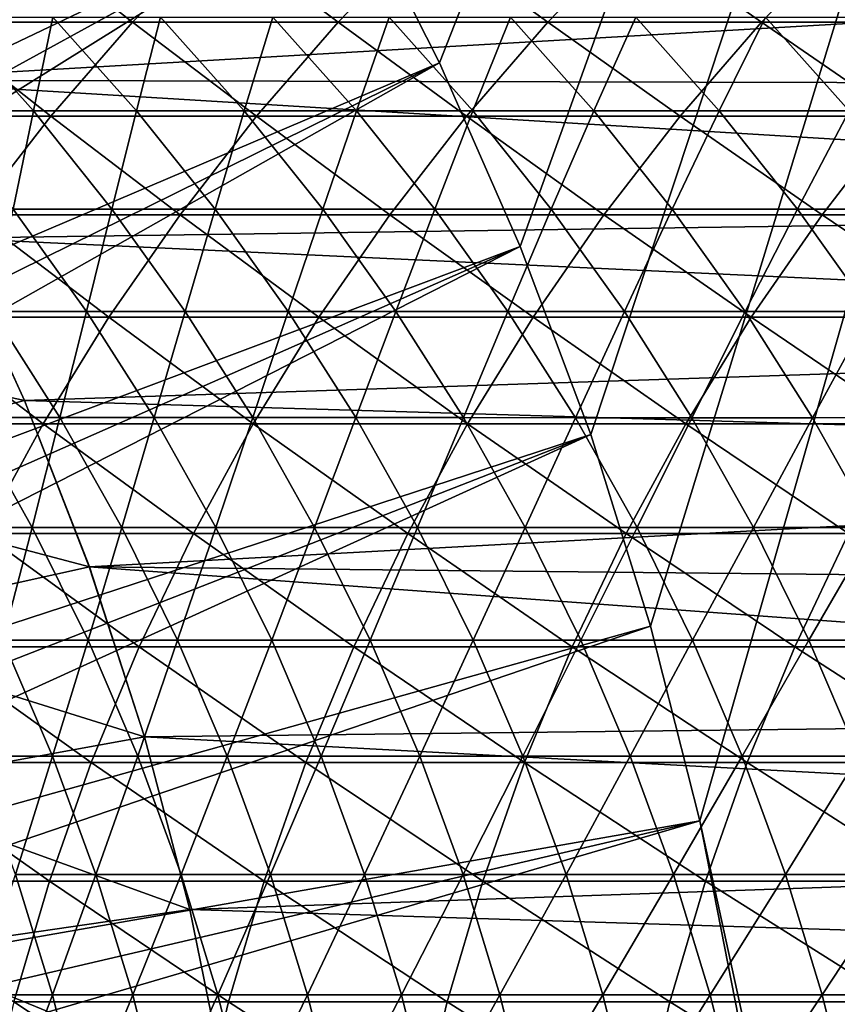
# Model space of a CAD drawing. Header units: metres. Extents: x -24 to 236, y -24 to 24.
# Tile 74 of 256: x 11.13 to 14.29, y 2.37 to 6.18. Entities that reach past the tile are written whole.
import ezdxf

# ---------------------------------------------------------------- set-up
doc = ezdxf.new("R2010")
doc.units = ezdxf.units.M
doc.layers.add('solid_10392024', color=7, linetype='CONTINUOUS')

msp = doc.modelspace()

# ---------------------------------------------------------------- linework, layer by layer
at = {"layer": 'solid_10392024'}
for points in [[(12.400441, 6.711065, 4), (12.751531, 6.017305, 4), (19.5, 23.200001, 4)], [(12.751531, 6.017305, 4), (13.063457, 5.30615, 4), (19.5, 23.200001, 4)], [(13.063457, 5.30615, 4), (13.336092, 4.578027, 4), (19.5, 23.200001, 4)], [(13.336092, 4.578027, 4), (13.567901, 3.836809, 4), (19.5, 23.200001, 4)], [(13.567901, 3.836809, 4), (13.758767, 3.083206, 4), (19.5, 23.200001, 4)], [(13.758767, 3.083206, 4), (19.5, -23.200001, 4), (19.5, 23.200001, 4)], [(11.126958, 8.660301, 4.4), (7.427437, 5.257637, 9.4), (11.587092, 8.034258, 4.4)], [(11.587092, 8.034258, 4.4), (7.427437, 5.257637, 9.4), (7.585749, 5.026571, 9.4)], [(11.587092, 8.034258, 4.4), (7.585749, 5.026571, 9.4), (7.736771, 4.790822, 9.4)], [(11.587092, 8.034258, 4.4), (7.736771, 4.790822, 9.4), (12.012019, 7.383861, 4.4)], [(12.012019, 7.383861, 4.4), (7.736771, 4.790822, 9.4), (7.880742, 4.550074, 9.4)], [(12.012019, 7.383861, 4.4), (7.880742, 4.550074, 9.4), (12.400513, 6.710982, 4.4)], [(12.400513, 6.710982, 4.4), (7.880742, 4.550074, 9.4), (8.017263, 4.305011, 9.4)], [(12.400513, 6.710982, 4.4), (8.017263, 4.305011, 9.4), (8.145937, 4.056316, 9.4)], [(12.400513, 6.710982, 4.4), (8.145937, 4.056316, 9.4), (12.751386, 6.017655, 4.4)], [(12.751386, 6.017655, 4.4), (12.751531, 6.017305, 4), (12.400441, 6.711065, 4)], [(12.400513, 6.710982, 4.4), (12.751386, 6.017655, 4.4), (12.400441, 6.711065, 4)], [(18.417496, 6.406578), (10.536022, 5.949917), (10.179395, 6.541383)], [(10.783932, 6.174118, 217.643906), (11.5634, 6.174127, 220.946793), (11.119184, 6.519924, 217.565857)], [(11.5634, 6.174127, 220.946793), (11.898171, 6.519932, 220.866714), (11.119184, 6.519924, 217.565857)], [(11.5634, 6.174127, 220.946793), (12.358832, 6.174129, 224.227493), (11.898171, 6.519932, 220.866714)], [(12.358832, 6.174129, 224.227493), (12.693105, 6.519935, 224.145355), (11.898171, 6.519932, 220.866714)], [(12.358832, 6.174129, 224.227493), (13.170126, 6.174125, 227.485565), (12.693105, 6.519935, 224.145355)], [(13.170126, 6.174125, 227.485565), (13.503881, 6.519931, 227.401352), (12.693105, 6.519935, 224.145355)], [(13.170126, 6.174125, 227.485565), (13.997183, 6.174115, 230.720566), (13.503881, 6.519931, 227.401352)], [(13.997183, 6.174115, 230.720566), (14.330401, 6.51992, 230.634262), (13.503881, 6.519931, 227.401352)], [(13.997183, 6.174115, 230.720566), (14.839901, 6.1741, 233.932068), (14.330401, 6.51992, 230.634262)], [(18.576431, 5.930077), (10.536022, 5.949917), (18.417496, 6.406578)], [(10.467424, 5.810167, 217.717575), (11.247347, 5.810174, 221.0224), (10.783932, 6.174118, 217.643906)], [(11.247347, 5.810174, 221.0224), (11.5634, 6.174127, 220.946793), (10.783932, 6.174118, 217.643906)], [(10.855566, 6.193913, 138.882767), (11.179746, 5.830952, 138.847702), (10.797736, 5.830956, 135.229843)], [(10.855566, 6.193913, 138.882767), (11.255074, 6.193908, 142.490692), (11.179746, 5.830952, 138.847702)], [(11.255074, 6.193908, 142.490692), (11.57907, 5.830946, 142.453964), (11.179746, 5.830952, 138.847702)], [(11.247347, 5.810174, 221.0224), (12.043249, 5.810177, 224.305038), (11.5634, 6.174127, 220.946793)], [(11.255074, 6.193908, 142.490692), (11.671852, 6.193902, 146.086487), (11.57907, 5.830946, 142.453964)], [(12.043249, 5.810177, 224.305038), (12.358832, 6.174129, 224.227493), (11.5634, 6.174127, 220.946793)], [(11.671852, 6.193902, 146.086487), (11.995656, 5.830941, 146.048111), (11.57907, 5.830946, 142.453964)], [(11.671852, 6.193902, 146.086487), (12.105849, 6.193896, 149.669647), (11.995656, 5.830941, 146.048111)], [(12.105849, 6.193896, 149.669647), (12.429451, 5.830935, 149.629608), (11.995656, 5.830941, 146.048111)], [(12.043249, 5.810177, 224.305038), (12.855032, 5.810173, 227.565063), (12.358832, 6.174129, 224.227493)], [(12.105849, 6.193896, 149.669647), (12.557013, 6.193894, 153.239655), (12.429451, 5.830935, 149.629608)], [(12.855032, 5.810173, 227.565063), (13.170126, 6.174125, 227.485565), (12.358832, 6.174129, 224.227493)], [(12.557013, 6.193894, 153.239655), (12.880402, 5.830933, 153.197937), (12.429451, 5.830935, 149.629608)], [(12.557013, 6.193894, 153.239655), (13.025287, 6.193896, 156.79599), (12.880402, 5.830933, 153.197937)], [(12.855032, 5.810173, 227.565063), (13.682595, 5.810164, 230.802048), (13.170126, 6.174125, 227.485565)], [(13.025287, 6.193896, 156.79599), (13.348454, 5.830935, 156.752579), (12.880402, 5.830933, 153.197937)], [(13.025287, 6.193896, 156.79599), (13.510605, 6.193903, 160.338135), (13.348454, 5.830935, 156.752579)], [(13.682595, 5.810164, 230.802048), (13.997183, 6.174115, 230.720566), (13.170126, 6.174125, 227.485565)], [(13.510605, 6.193903, 160.338135), (13.83354, 5.830942, 160.29303), (13.348454, 5.830935, 156.752579)], [(13.510605, 6.193903, 160.338135), (14.012879, 6.193912, 163.865601), (13.83354, 5.830942, 160.29303)], [(13.682595, 5.810164, 230.802048), (14.52584, 5.81015, 234.015549), (13.997183, 6.174115, 230.720566)], [(14.012879, 6.193912, 163.865601), (14.335572, 5.830951, 163.818787), (13.83354, 5.830942, 160.29303)], [(14.52584, 5.81015, 234.015549), (14.839901, 6.1741, 233.932068), (13.997183, 6.174115, 230.720566)], [(14.012879, 6.193912, 163.865601), (14.532023, 6.193922, 167.377884), (14.335572, 5.830951, 163.818787)], [(12.751386, 6.017655, 4.4), (8.145937, 4.056316, 9.4), (8.266925, 3.803605, 9.4)], [(12.751386, 6.017655, 4.4), (8.266925, 3.803605, 9.4), (8.380257, 3.546904, 9.4)], [(12.751386, 6.017655, 4.4), (8.380257, 3.546904, 9.4), (13.063561, 5.305975, 4.4)], [(12.751386, 6.017655, 4.4), (13.063561, 5.305975, 4.4), (12.751531, 6.017305, 4)], [(13.063561, 5.305975, 4.4), (13.063457, 5.30615, 4), (12.751531, 6.017305, 4)], [(18.722834, 5.450245), (10.858559, 5.338695), (10.536022, 5.949917)], [(18.722834, 5.450245), (10.536022, 5.949917), (18.576431, 5.930077)], [(10.797736, 5.830956, 135.229843), (11.179746, 5.830952, 138.847702), (11.102047, 5.450857, 135.198486)], [(11.179746, 5.830952, 138.847702), (11.483893, 5.450853, 138.814804), (11.102047, 5.450857, 135.198486)], [(11.179746, 5.830952, 138.847702), (11.57907, 5.830946, 142.453964), (11.483893, 5.450853, 138.814804)], [(11.57907, 5.830946, 142.453964), (11.883046, 5.450848, 142.419525), (11.483893, 5.450853, 138.814804)], [(11.57907, 5.830946, 142.453964), (11.995656, 5.830941, 146.048111), (11.883046, 5.450848, 142.419525)], [(11.995656, 5.830941, 146.048111), (12.299451, 5.450842, 146.0121), (11.883046, 5.450848, 142.419525)], [(11.995656, 5.830941, 146.048111), (12.429451, 5.830935, 149.629608), (12.299451, 5.450842, 146.0121)], [(12.429451, 5.830935, 149.629608), (12.733056, 5.450838, 149.592026), (12.299451, 5.450842, 146.0121)], [(12.429451, 5.830935, 149.629608), (12.880402, 5.830933, 153.197937), (12.733056, 5.450838, 149.592026)], [(12.880402, 5.830933, 153.197937), (13.183808, 5.450835, 153.158783), (12.733056, 5.450838, 149.592026)], [(12.880402, 5.830933, 153.197937), (13.348454, 5.830935, 156.752579), (13.183808, 5.450835, 153.158783)], [(13.348454, 5.830935, 156.752579), (13.651652, 5.450837, 156.711853), (13.183808, 5.450835, 153.158783)], [(13.348454, 5.830935, 156.752579), (13.83354, 5.830942, 160.29303), (13.651652, 5.450837, 156.711853)], [(13.83354, 5.830942, 160.29303), (14.13652, 5.450843, 160.250702), (13.651652, 5.450837, 156.711853)], [(13.83354, 5.830942, 160.29303), (14.335572, 5.830951, 163.818787), (14.13652, 5.450843, 160.250702)], [(14.335572, 5.830951, 163.818787), (14.638325, 5.450851, 163.774857), (14.13652, 5.450843, 160.250702)], [(10.95094, 5.429146, 221.093292), (11.247347, 5.810174, 221.0224), (10.467424, 5.810167, 217.717575)], [(10.95094, 5.429146, 221.093292), (11.747284, 5.429149, 224.377762), (11.247347, 5.810174, 221.0224)], [(11.747284, 5.429149, 224.377762), (12.043249, 5.810177, 224.305038), (11.247347, 5.810174, 221.0224)], [(11.747284, 5.429149, 224.377762), (12.559525, 5.429145, 227.639633), (12.043249, 5.810177, 224.305038)], [(12.559525, 5.429145, 227.639633), (12.855032, 5.810173, 227.565063), (12.043249, 5.810177, 224.305038)], [(12.559525, 5.429145, 227.639633), (13.387564, 5.429136, 230.878479), (12.855032, 5.810173, 227.565063)], [(13.387564, 5.429136, 230.878479), (13.682595, 5.810164, 230.802048), (12.855032, 5.810173, 227.565063)], [(13.387564, 5.429136, 230.878479), (14.2313, 5.429123, 234.093842), (13.682595, 5.810164, 230.802048)], [(14.2313, 5.429123, 234.093842), (14.52584, 5.81015, 234.015549), (13.682595, 5.810164, 230.802048)], [(14.2313, 5.429123, 234.093842), (15.090637, 5.429109, 237.285324), (14.52584, 5.81015, 234.015549)], [(18.856964, 4.966199), (10.858559, 5.338695), (18.722834, 5.450245)], [(11.102047, 5.450857, 135.198486), (11.385421, 5.054737, 135.169281), (11.021078, 5.054739, 131.543304)], [(11.102047, 5.450857, 135.198486), (11.483893, 5.450853, 138.814804), (11.385421, 5.054737, 135.169281)], [(11.483893, 5.450853, 138.814804), (11.767115, 5.054733, 138.784164), (11.385421, 5.054737, 135.169281)], [(11.483893, 5.450853, 138.814804), (11.883046, 5.450848, 142.419525), (11.767115, 5.054733, 138.784164)], [(11.883046, 5.450848, 142.419525), (12.166107, 5.054729, 142.387436), (11.767115, 5.054733, 138.784164)], [(11.883046, 5.450848, 142.419525), (12.299451, 5.450842, 146.0121), (12.166107, 5.054729, 142.387436)], [(12.299451, 5.450842, 146.0121), (12.582344, 5.054724, 145.978577), (12.166107, 5.054729, 142.387436)], [(12.299451, 5.450842, 146.0121), (12.733056, 5.450838, 149.592026), (12.582344, 5.054724, 145.978577)], [(12.733056, 5.450838, 149.592026), (13.015773, 5.054719, 149.557037), (12.582344, 5.054724, 145.978577)], [(12.733056, 5.450838, 149.592026), (13.183808, 5.450835, 153.158783), (13.015773, 5.054719, 149.557037)], [(13.183808, 5.450835, 153.158783), (13.466339, 5.054717, 153.12233), (13.015773, 5.054719, 149.557037)], [(13.183808, 5.450835, 153.158783), (13.651652, 5.450837, 156.711853), (13.466339, 5.054717, 153.12233)], [(13.651652, 5.450837, 156.711853), (13.933989, 5.054719, 156.67392), (13.466339, 5.054717, 153.12233)], [(13.651652, 5.450837, 156.711853), (14.13652, 5.450843, 160.250702), (13.933989, 5.054719, 156.67392)], [(14.13652, 5.450843, 160.250702), (14.418654, 5.054725, 160.211288), (13.933989, 5.054719, 156.67392)], [(14.13652, 5.450843, 160.250702), (14.638325, 5.450851, 163.774857), (14.418654, 5.054725, 160.211288)], [(10.675052, 5.032162, 221.159286), (11.471807, 5.032164, 224.44545), (10.95094, 5.429146, 221.093292)], [(11.471807, 5.032164, 224.44545), (11.747284, 5.429149, 224.377762), (10.95094, 5.429146, 221.093292)], [(11.471807, 5.032164, 224.44545), (12.284474, 5.03216, 227.70903), (11.747284, 5.429149, 224.377762)], [(12.284474, 5.03216, 227.70903), (12.559525, 5.429145, 227.639633), (11.747284, 5.429149, 224.377762)], [(12.284474, 5.03216, 227.70903), (13.112955, 5.032152, 230.9496), (12.559525, 5.429145, 227.639633)], [(13.112955, 5.032152, 230.9496), (13.387564, 5.429136, 230.878479), (12.559525, 5.429145, 227.639633)], [(13.112955, 5.032152, 230.9496), (13.95715, 5.03214, 234.166718), (13.387564, 5.429136, 230.878479)], [(13.95715, 5.03214, 234.166718), (14.2313, 5.429123, 234.093842), (13.387564, 5.429136, 230.878479)], [(13.95715, 5.03214, 234.166718), (14.816962, 5.032127, 237.359955), (14.2313, 5.429123, 234.093842)], [(14.816962, 5.032127, 237.359955), (15.090637, 5.429109, 237.285324), (14.2313, 5.429123, 234.093842)], [(9.764064, 5.01131, 0.009358), (10.858614, 5.338546, 0.009358), (11.145489, 4.71035, 0.009358)], [(10.858614, 5.338546, 0.009358), (10.858559, 5.338695), (11.145459, 4.710384)], [(18.856964, 4.966199), (11.145459, 4.710384), (10.858559, 5.338695)], [(11.145489, 4.71035, 0.009358), (10.858614, 5.338546, 0.009358), (11.145459, 4.710384)], [(13.063561, 5.305975, 4.4), (8.380257, 3.546904, 9.4), (8.485609, 3.286967, 9.4)], [(13.063561, 5.305975, 4.4), (8.485609, 3.286967, 9.4), (8.582698, 3.024443, 9.4)], [(13.063561, 5.305975, 4.4), (8.582698, 3.024443, 9.4), (13.33607, 4.578127, 4.4)], [(13.33607, 4.578127, 4.4), (13.336092, 4.578027, 4), (13.063457, 5.30615, 4)], [(13.063561, 5.305975, 4.4), (13.33607, 4.578127, 4.4), (13.063457, 5.30615, 4)], [(10.420491, 4.620387, 221.220184), (11.217626, 4.620389, 224.507904), (10.675052, 5.032162, 221.159286)], [(11.217626, 4.620389, 224.507904), (11.471807, 5.032164, 224.44545), (10.675052, 5.032162, 221.159286)], [(11.021078, 5.054739, 131.543304), (11.282814, 4.643763, 131.51767), (10.936002, 4.643763, 127.882423)], [(11.021078, 5.054739, 131.543304), (11.385421, 5.054737, 135.169281), (11.282814, 4.643763, 131.51767)], [(11.217626, 4.620389, 224.507904), (12.030687, 4.620386, 227.773071), (11.471807, 5.032164, 224.44545)], [(11.385421, 5.054737, 135.169281), (11.647023, 4.643761, 135.142334), (11.282814, 4.643763, 131.51767)], [(11.385421, 5.054737, 135.169281), (11.767115, 5.054733, 138.784164), (11.647023, 4.643761, 135.142334)], [(12.030687, 4.620386, 227.773071), (12.284474, 5.03216, 227.70903), (11.471807, 5.032164, 224.44545)], [(11.767115, 5.054733, 138.784164), (12.028578, 4.643758, 138.75589), (11.647023, 4.643761, 135.142334)], [(11.767115, 5.054733, 138.784164), (12.166107, 5.054729, 142.387436), (12.028578, 4.643758, 138.75589)], [(12.166107, 5.054729, 142.387436), (12.427423, 4.643754, 142.357819), (12.028578, 4.643758, 138.75589)], [(12.030687, 4.620386, 227.773071), (12.859576, 4.620378, 231.015228), (12.284474, 5.03216, 227.70903)], [(12.166107, 5.054729, 142.387436), (12.582344, 5.054724, 145.978577), (12.427423, 4.643754, 142.357819)], [(12.859576, 4.620378, 231.015228), (13.112955, 5.032152, 230.9496), (12.284474, 5.03216, 227.70903)], [(12.582344, 5.054724, 145.978577), (12.843504, 4.643749, 145.947617), (12.427423, 4.643754, 142.357819)], [(12.582344, 5.054724, 145.978577), (13.015773, 5.054719, 149.557037), (12.843504, 4.643749, 145.947617)], [(13.015773, 5.054719, 149.557037), (13.27677, 4.643745, 149.524734), (12.843504, 4.643749, 145.947617)], [(12.859576, 4.620378, 231.015228), (13.704195, 4.620368, 234.233963), (13.112955, 5.032152, 230.9496)], [(13.015773, 5.054719, 149.557037), (13.466339, 5.054717, 153.12233), (13.27677, 4.643745, 149.524734)], [(13.704195, 4.620368, 234.233963), (13.95715, 5.03214, 234.166718), (13.112955, 5.032152, 230.9496)], [(13.466339, 5.054717, 153.12233), (13.727164, 4.643743, 153.088684), (13.27677, 4.643745, 149.524734)], [(13.466339, 5.054717, 153.12233), (13.933989, 5.054719, 156.67392), (13.727164, 4.643743, 153.088684)], [(13.704195, 4.620368, 234.233963), (14.564445, 4.620355, 237.428833), (13.95715, 5.03214, 234.166718)], [(13.933989, 5.054719, 156.67392), (14.194635, 4.643744, 156.638901), (13.727164, 4.643743, 153.088684)], [(13.933989, 5.054719, 156.67392), (14.418654, 5.054725, 160.211288), (14.194635, 4.643744, 156.638901)], [(14.564445, 4.620355, 237.428833), (14.816962, 5.032127, 237.359955), (13.95715, 5.03214, 234.166718)], [(14.418654, 5.054725, 160.211288), (14.679113, 4.64375, 160.174911), (14.194635, 4.643744, 156.638901)], [(9.764064, 5.01131, 0.009358), (11.145489, 4.71035, 0.009358), (10.043629, 4.424417, 0.009358)], [(18.978693, 4.478557), (11.145459, 4.710384), (18.856964, 4.966199)], [(10.043629, 4.424417, 0.009358), (11.145489, 4.71035, 0.009358), (11.396385, 4.065971, 0.009358)], [(11.145489, 4.71035, 0.009358), (11.145459, 4.710384), (11.396306, 4.066226)], [(18.978693, 4.478557), (11.396306, 4.066226), (11.145459, 4.710384)], [(11.396385, 4.065971, 0.009358), (11.145489, 4.71035, 0.009358), (11.396306, 4.066226)], [(10.98549, 4.195035, 224.564941), (11.217626, 4.620389, 224.507904), (10.420491, 4.620387, 221.220184)], [(10.936002, 4.643763, 127.882423), (11.175302, 4.219139, 127.860199), (10.846049, 4.219137, 124.216087)], [(10.936002, 4.643763, 127.882423), (11.282814, 4.643763, 131.51767), (11.175302, 4.219139, 127.860199)], [(10.98549, 4.195035, 224.564941), (11.79891, 4.195032, 227.831543), (11.217626, 4.620389, 224.507904)], [(11.282814, 4.643763, 131.51767), (11.521999, 4.219139, 131.494247), (11.175302, 4.219139, 127.860199)], [(11.79891, 4.195032, 227.831543), (12.030687, 4.620386, 227.773071), (11.217626, 4.620389, 224.507904)], [(11.282814, 4.643763, 131.51767), (11.647023, 4.643761, 135.142334), (11.521999, 4.219139, 131.494247)], [(11.647023, 4.643761, 135.142334), (11.886087, 4.219137, 135.117691), (11.521999, 4.219139, 131.494247)], [(11.647023, 4.643761, 135.142334), (12.028578, 4.643758, 138.75589), (11.886087, 4.219137, 135.117691)], [(11.79891, 4.195032, 227.831543), (12.628172, 4.195025, 231.075165), (12.030687, 4.620386, 227.773071)], [(12.028578, 4.643758, 138.75589), (12.267513, 4.219134, 138.730042), (11.886087, 4.219137, 135.117691)], [(12.028578, 4.643758, 138.75589), (12.427423, 4.643754, 142.357819), (12.267513, 4.219134, 138.730042)], [(12.628172, 4.195025, 231.075165), (12.859576, 4.620378, 231.015228), (12.030687, 4.620386, 227.773071)], [(12.427423, 4.643754, 142.357819), (12.666224, 4.21913, 142.330765), (12.267513, 4.219134, 138.730042)], [(12.427423, 4.643754, 142.357819), (12.843504, 4.643749, 145.947617), (12.666224, 4.21913, 142.330765)], [(12.628172, 4.195025, 231.075165), (13.473177, 4.195015, 234.29538), (12.859576, 4.620378, 231.015228)], [(12.843504, 4.643749, 145.947617), (13.082163, 4.219126, 145.919327), (12.666224, 4.21913, 142.330765)], [(12.843504, 4.643749, 145.947617), (13.27677, 4.643745, 149.524734), (13.082163, 4.219126, 145.919327)], [(13.473177, 4.195015, 234.29538), (13.704195, 4.620368, 234.233963), (12.859576, 4.620378, 231.015228)], [(13.27677, 4.643745, 149.524734), (13.515279, 4.219122, 149.495224), (13.082163, 4.219126, 145.919327)], [(13.27677, 4.643745, 149.524734), (13.727164, 4.643743, 153.088684), (13.515279, 4.219122, 149.495224)], [(13.473177, 4.195015, 234.29538), (14.333829, 4.195004, 237.49173), (13.704195, 4.620368, 234.233963)], [(13.727164, 4.643743, 153.088684), (13.965518, 4.219121, 153.057922), (13.515279, 4.219122, 149.495224)], [(14.333829, 4.195004, 237.49173), (14.564445, 4.620355, 237.428833), (13.704195, 4.620368, 234.233963)], [(13.727164, 4.643743, 153.088684), (14.194635, 4.643744, 156.638901), (13.965518, 4.219121, 153.057922)], [(14.194635, 4.643744, 156.638901), (14.432825, 4.219122, 156.606903), (13.965518, 4.219121, 153.057922)], [(14.194635, 4.643744, 156.638901), (14.679113, 4.64375, 160.174911), (14.432825, 4.219122, 156.606903)], [(13.33607, 4.578127, 4.4), (8.582698, 3.024443, 9.4), (8.671732, 2.758719, 9.4)], [(13.33607, 4.578127, 4.4), (8.671732, 2.758719, 9.4), (8.75264, 2.490121, 9.4)], [(13.33607, 4.578127, 4.4), (8.75264, 2.490121, 9.4), (13.568018, 3.836519, 4.4)], [(13.33607, 4.578127, 4.4), (13.567901, 3.836809, 4), (13.336092, 4.578027, 4)], [(13.33607, 4.578127, 4.4), (13.568018, 3.836519, 4.4), (13.567901, 3.836809, 4)], [(19.087767, 3.988336), (11.396306, 4.066226), (18.978693, 4.478557)], [(10.043629, 4.424417, 0.009358), (11.396385, 4.065971, 0.009358), (10.288298, 3.821155, 0.009358)], [(10.776079, 3.757351, 224.616394), (11.589824, 3.757349, 227.884308), (10.98549, 4.195035, 224.564941)], [(10.846049, 4.219137, 124.216087), (11.175302, 4.219139, 127.860199), (11.062182, 3.782113, 124.197105)], [(11.589824, 3.757349, 227.884308), (11.79891, 4.195032, 227.831543), (10.98549, 4.195035, 224.564941)], [(11.175302, 4.219139, 127.860199), (11.391337, 3.782115, 127.840134), (11.062182, 3.782113, 124.197105)], [(11.175302, 4.219139, 127.860199), (11.521999, 4.219139, 131.494247), (11.391337, 3.782115, 127.840134)], [(11.521999, 4.219139, 131.494247), (11.737931, 3.782114, 131.473099), (11.391337, 3.782115, 127.840134)], [(11.521999, 4.219139, 131.494247), (11.886087, 4.219137, 135.117691), (11.737931, 3.782114, 131.473099)], [(11.589824, 3.757349, 227.884308), (12.419422, 3.757343, 231.129242), (11.79891, 4.195032, 227.831543)], [(11.886087, 4.219137, 135.117691), (12.10191, 3.782113, 135.095459), (11.737931, 3.782114, 131.473099)], [(12.419422, 3.757343, 231.129242), (12.628172, 4.195025, 231.075165), (11.79891, 4.195032, 227.831543)], [(11.886087, 4.219137, 135.117691), (12.267513, 4.219134, 138.730042), (12.10191, 3.782113, 135.095459)], [(12.267513, 4.219134, 138.730042), (12.48322, 3.78211, 138.706711), (12.10191, 3.782113, 135.095459)], [(12.267513, 4.219134, 138.730042), (12.666224, 4.21913, 142.330765), (12.48322, 3.78211, 138.706711)], [(12.419422, 3.757343, 231.129242), (13.264776, 3.757334, 234.350769), (12.628172, 4.195025, 231.075165)], [(12.666224, 4.21913, 142.330765), (12.881808, 3.782107, 142.306335), (12.48322, 3.78211, 138.706711)], [(13.264776, 3.757334, 234.350769), (13.473177, 4.195015, 234.29538), (12.628172, 4.195025, 231.075165)], [(12.666224, 4.21913, 142.330765), (13.082163, 4.219126, 145.919327), (12.881808, 3.782107, 142.306335)], [(13.082163, 4.219126, 145.919327), (13.29762, 3.782103, 145.893799), (12.881808, 3.782107, 142.306335)], [(13.082163, 4.219126, 145.919327), (13.515279, 4.219122, 149.495224), (13.29762, 3.782103, 145.893799)], [(13.264776, 3.757334, 234.350769), (14.12579, 3.757324, 237.548462), (13.473177, 4.195015, 234.29538)], [(13.515279, 4.219122, 149.495224), (13.730601, 3.7821, 149.468582), (13.29762, 3.782103, 145.893799)], [(14.12579, 3.757324, 237.548462), (14.333829, 4.195004, 237.49173), (13.473177, 4.195015, 234.29538)], [(13.515279, 4.219122, 149.495224), (13.965518, 4.219121, 153.057922), (13.730601, 3.7821, 149.468582)], [(13.965518, 4.219121, 153.057922), (14.180698, 3.782098, 153.030167), (13.730601, 3.7821, 149.468582)], [(13.965518, 4.219121, 153.057922), (14.432825, 4.219122, 156.606903), (14.180698, 3.782098, 153.030167)], [(14.12579, 3.757324, 237.548462), (15.002364, 3.757314, 240.721893), (14.333829, 4.195004, 237.49173)], [(14.432825, 4.219122, 156.606903), (14.647858, 3.7821, 156.578018), (14.180698, 3.782098, 153.030167)], [(10.288298, 3.821155, 0.009358), (11.396385, 4.065971, 0.009358), (11.609787, 3.40911, 0.009358)], [(11.396385, 4.065971, 0.009358), (11.396306, 4.066226), (11.609803, 3.408973)], [(19.184036, 3.496069), (11.609803, 3.408973), (11.396306, 4.066226)], [(19.184036, 3.496069), (11.396306, 4.066226), (19.087767, 3.988336)], [(11.609787, 3.40911, 0.009358), (11.396385, 4.065971, 0.009358), (11.609803, 3.408973)], [(13.568018, 3.836519, 4.4), (8.75264, 2.490121, 9.4), (8.8252, 2.219399, 9.4)], [(13.568018, 3.836519, 4.4), (8.8252, 2.219399, 9.4), (13.758739, 3.083358, 4.4)], [(10.288298, 3.821155, 0.009358), (11.609787, 3.40911, 0.009358), (10.496455, 3.205367, 0.009358)], [(13.568018, 3.836519, 4.4), (13.758767, 3.083206, 4), (13.567901, 3.836809, 4)], [(13.568018, 3.836519, 4.4), (13.758739, 3.083358, 4.4), (13.758767, 3.083206, 4)], [(11.062182, 3.782113, 124.197105), (11.254404, 3.333973, 124.180222), (10.942824, 3.333971, 120.52861)], [(11.062182, 3.782113, 124.197105), (11.391337, 3.782115, 127.840134), (11.254404, 3.333973, 124.180222)], [(11.391337, 3.782115, 127.840134), (11.583472, 3.333974, 127.822289), (11.254404, 3.333973, 124.180222)], [(11.391337, 3.782115, 127.840134), (11.737931, 3.782114, 131.473099), (11.583472, 3.333974, 127.822289)], [(11.737931, 3.782114, 131.473099), (11.929975, 3.333974, 131.454285), (11.583472, 3.333974, 127.822289)], [(11.737931, 3.782114, 131.473099), (12.10191, 3.782113, 135.095459), (11.929975, 3.333974, 131.454285)], [(12.10191, 3.782113, 135.095459), (12.293856, 3.333973, 135.075684), (11.929975, 3.333974, 131.454285)], [(12.10191, 3.782113, 135.095459), (12.48322, 3.78211, 138.706711), (12.293856, 3.333973, 135.075684)], [(12.48322, 3.78211, 138.706711), (12.675063, 3.333971, 138.685959), (12.293856, 3.333973, 135.075684)], [(12.48322, 3.78211, 138.706711), (12.881808, 3.782107, 142.306335), (12.675063, 3.333971, 138.685959)], [(12.881808, 3.782107, 142.306335), (13.073543, 3.333967, 142.284607), (12.675063, 3.333971, 138.685959)], [(12.881808, 3.782107, 142.306335), (13.29762, 3.782103, 145.893799), (13.073543, 3.333967, 142.284607)], [(13.29762, 3.782103, 145.893799), (13.489241, 3.333964, 145.871078), (13.073543, 3.333967, 142.284607)], [(13.29762, 3.782103, 145.893799), (13.730601, 3.7821, 149.468582), (13.489241, 3.333964, 145.871078)], [(13.730601, 3.7821, 149.468582), (13.922102, 3.333961, 149.44487), (13.489241, 3.333964, 145.871078)], [(13.730601, 3.7821, 149.468582), (14.180698, 3.782098, 153.030167), (13.922102, 3.333961, 149.44487)], [(14.180698, 3.782098, 153.030167), (14.372074, 3.33396, 153.005463), (13.922102, 3.333961, 149.44487)], [(14.180698, 3.782098, 153.030167), (14.647858, 3.7821, 156.578018), (14.372074, 3.33396, 153.005463)], [(10.590011, 3.308625, 224.662125), (11.404043, 3.308623, 227.931183), (10.776079, 3.757351, 224.616394)], [(11.404043, 3.308623, 227.931183), (11.589824, 3.757349, 227.884308), (10.776079, 3.757351, 224.616394)], [(11.404043, 3.308623, 227.931183), (12.23394, 3.308617, 231.177292), (11.589824, 3.757349, 227.884308)], [(12.23394, 3.308617, 231.177292), (12.419422, 3.757343, 231.129242), (11.589824, 3.757349, 227.884308)], [(12.23394, 3.308617, 231.177292), (13.079605, 3.30861, 234.399994), (12.419422, 3.757343, 231.129242)], [(13.079605, 3.30861, 234.399994), (13.264776, 3.757334, 234.350769), (12.419422, 3.757343, 231.129242)], [(13.079605, 3.30861, 234.399994), (13.940939, 3.308601, 237.598892), (13.264776, 3.757334, 234.350769)], [(13.940939, 3.308601, 237.598892), (14.12579, 3.757324, 237.548462), (13.264776, 3.757334, 234.350769)], [(13.940939, 3.308601, 237.598892), (14.817846, 3.308592, 240.773514), (14.12579, 3.757324, 237.548462)], [(14.817846, 3.308592, 240.773514), (15.002364, 3.757314, 240.721893), (14.12579, 3.757324, 237.548462)], [(19.267677, 3.00091), (11.609803, 3.408973), (19.184036, 3.496069)], [(10.496455, 3.205367, 0.009358), (11.609787, 3.40911, 0.009358), (11.785583, 2.74042, 0.009358)], [(11.785583, 2.74042, 0.009358), (11.609787, 3.40911, 0.009358), (11.609803, 3.408973)], [(11.785583, 2.74042, 0.009358), (11.609803, 3.408973), (11.785616, 2.740292)], [(19.267677, 3.00091), (11.785616, 2.740292), (11.609803, 3.408973)], [(10.942824, 3.333971, 120.52861), (11.254404, 3.333973, 124.180222), (11.110642, 2.876032, 120.514709)], [(11.254404, 3.333973, 124.180222), (11.422152, 2.876034, 124.165489), (11.110642, 2.876032, 120.514709)], [(11.254404, 3.333973, 124.180222), (11.583472, 3.333974, 127.822289), (11.422152, 2.876034, 124.165489)], [(11.583472, 3.333974, 127.822289), (11.751144, 2.876035, 127.806717), (11.422152, 2.876034, 124.165489)], [(11.583472, 3.333974, 127.822289), (11.929975, 3.333974, 131.454285), (11.751144, 2.876035, 127.806717)], [(11.929975, 3.333974, 131.454285), (12.097566, 2.876035, 131.437866), (11.751144, 2.876035, 127.806717)], [(11.929975, 3.333974, 131.454285), (12.293856, 3.333973, 135.075684), (12.097566, 2.876035, 131.437866)], [(12.293856, 3.333973, 135.075684), (12.461362, 2.876034, 135.058426), (12.097566, 2.876035, 131.437866)], [(12.293856, 3.333973, 135.075684), (12.675063, 3.333971, 138.685959), (12.461362, 2.876034, 135.058426)], [(12.675063, 3.333971, 138.685959), (12.84248, 2.876032, 138.667847), (12.461362, 2.876034, 135.058426)], [(12.675063, 3.333971, 138.685959), (13.073543, 3.333967, 142.284607), (12.84248, 2.876032, 138.667847)], [(13.073543, 3.333967, 142.284607), (13.240865, 2.87603, 142.26564), (12.84248, 2.876032, 138.667847)], [(13.073543, 3.333967, 142.284607), (13.489241, 3.333964, 145.871078), (13.240865, 2.87603, 142.26564)], [(13.489241, 3.333964, 145.871078), (13.656463, 2.876027, 145.851257), (13.240865, 2.87603, 142.26564)], [(13.489241, 3.333964, 145.871078), (13.922102, 3.333961, 149.44487), (13.656463, 2.876027, 145.851257)], [(13.922102, 3.333961, 149.44487), (14.08922, 2.876024, 149.424194), (13.656463, 2.876027, 145.851257)], [(13.922102, 3.333961, 149.44487), (14.372074, 3.33396, 153.005463), (14.08922, 2.876024, 149.424194)], [(14.372074, 3.33396, 153.005463), (14.539083, 2.876023, 152.983917), (14.08922, 2.876024, 149.424194)], [(10.427832, 2.850174, 224.701965), (11.242115, 2.850172, 227.972046), (10.590011, 3.308625, 224.662125)], [(11.242115, 2.850172, 227.972046), (11.404043, 3.308623, 227.931183), (10.590011, 3.308625, 224.662125)], [(11.242115, 2.850172, 227.972046), (12.072272, 2.850168, 231.219162), (11.404043, 3.308623, 227.931183)], [(12.072272, 2.850168, 231.219162), (12.23394, 3.308617, 231.177292), (11.404043, 3.308623, 227.931183)], [(12.072272, 2.850168, 231.219162), (12.918206, 2.850161, 234.442902), (12.23394, 3.308617, 231.177292)], [(12.918206, 2.850161, 234.442902), (13.079605, 3.30861, 234.399994), (12.23394, 3.308617, 231.177292)], [(12.918206, 2.850161, 234.442902), (13.779821, 2.850153, 237.642822), (13.079605, 3.30861, 234.399994)], [(13.779821, 2.850153, 237.642822), (13.940939, 3.308601, 237.598892), (13.079605, 3.30861, 234.399994)], [(13.779821, 2.850153, 237.642822), (14.657019, 2.850146, 240.818497), (13.940939, 3.308601, 237.598892)], [(14.657019, 2.850146, 240.818497), (14.817846, 3.308592, 240.773514), (13.940939, 3.308601, 237.598892)], [(10.496455, 3.205367, 0.009358), (11.785583, 2.74042, 0.009358), (10.667996, 2.577661, 0.009358)], [(13.758739, 3.083358, 4.4), (8.8252, 2.219399, 9.4), (8.889263, 1.947005, 9.4)], [(13.758739, 3.083358, 4.4), (8.889263, 1.947005, 9.4), (8.944992, 1.672274, 9.4)], [(13.758739, 3.083358, 4.4), (8.944992, 1.672274, 9.4), (13.907684, 2.320846, 4.4)], [(13.758739, 3.083358, 4.4), (13.907684, 2.320846, 4.4), (13.758767, 3.083206, 4)], [(13.758767, 3.083206, 4), (13.90764, 2.32088, 4), (19.5, -23.200001, 4)], [(13.907684, 2.320846, 4.4), (13.90764, 2.32088, 4), (13.758767, 3.083206, 4)], [(19.338593, 2.503603), (11.785616, 2.740292), (19.267677, 3.00091)], [(11.110642, 2.876032, 120.514709), (11.253482, 2.409641, 120.502884), (10.959566, 2.409639, 116.843773)], [(11.110642, 2.876032, 120.514709), (11.422152, 2.876034, 124.165489), (11.253482, 2.409641, 120.502884)], [(11.422152, 2.876034, 124.165489), (11.564931, 2.409643, 124.152954), (11.253482, 2.409641, 120.502884)], [(11.422152, 2.876034, 124.165489), (11.751144, 2.876035, 127.806717), (11.564931, 2.409643, 124.152954)], [(11.751144, 2.876035, 127.806717), (11.893858, 2.409644, 127.793465), (11.564931, 2.409643, 124.152954)], [(11.751144, 2.876035, 127.806717), (12.097566, 2.876035, 131.437866), (11.893858, 2.409644, 127.793465)], [(12.097566, 2.876035, 131.437866), (12.240211, 2.409644, 131.423904), (11.893858, 2.409644, 127.793465)], [(12.097566, 2.876035, 131.437866), (12.461362, 2.876034, 135.058426), (12.240211, 2.409644, 131.423904)], [(12.461362, 2.876034, 135.058426), (12.603935, 2.409643, 135.043732), (12.240211, 2.409644, 131.423904)], [(12.461362, 2.876034, 135.058426), (12.84248, 2.876032, 138.667847), (12.603935, 2.409643, 135.043732)], [(12.84248, 2.876032, 138.667847), (12.984977, 2.409641, 138.652435), (12.603935, 2.409643, 135.043732)], [(12.84248, 2.876032, 138.667847), (13.240865, 2.87603, 142.26564), (12.984977, 2.409641, 138.652435)], [(13.240865, 2.87603, 142.26564), (13.383281, 2.409639, 142.249496), (12.984977, 2.409641, 138.652435)], [(13.240865, 2.87603, 142.26564), (13.656463, 2.876027, 145.851257), (13.383281, 2.409639, 142.249496)], [(13.656463, 2.876027, 145.851257), (13.798795, 2.409637, 145.834396), (13.383281, 2.409639, 142.249496)], [(13.656463, 2.876027, 145.851257), (14.08922, 2.876024, 149.424194), (13.798795, 2.409637, 145.834396)], [(14.08922, 2.876024, 149.424194), (14.231462, 2.409635, 149.406586), (13.798795, 2.409637, 145.834396)], [(14.08922, 2.876024, 149.424194), (14.539083, 2.876023, 152.983917), (14.231462, 2.409635, 149.406586)], [(14.539083, 2.876023, 152.983917), (14.681232, 2.409634, 152.965576), (14.231462, 2.409635, 149.406586)], [(11.104514, 2.383345, 228.00676), (11.242115, 2.850172, 227.972046), (10.427832, 2.850174, 224.701965)], [(11.104514, 2.383345, 228.00676), (11.934893, 2.383341, 231.254745), (11.242115, 2.850172, 227.972046)], [(11.934893, 2.383341, 231.254745), (12.072272, 2.850168, 231.219162), (11.242115, 2.850172, 227.972046)], [(11.934893, 2.383341, 231.254745), (12.781056, 2.383336, 234.479355), (12.072272, 2.850168, 231.219162)], [(12.781056, 2.383336, 234.479355), (12.918206, 2.850161, 234.442902), (12.072272, 2.850168, 231.219162)], [(12.781056, 2.383336, 234.479355), (13.642909, 2.383329, 237.680176), (12.918206, 2.850161, 234.442902)], [(13.642909, 2.383329, 237.680176), (13.779821, 2.850153, 237.642822), (12.918206, 2.850161, 234.442902)], [(13.642909, 2.383329, 237.680176), (14.520353, 2.383323, 240.856735), (13.779821, 2.850153, 237.642822)], [(14.520353, 2.383323, 240.856735), (14.657019, 2.850146, 240.818497), (13.779821, 2.850153, 237.642822)], [(10.667996, 2.577661, 0.009358), (11.785583, 2.74042, 0.009358), (11.922728, 2.063413, 0.009358)], [(11.922728, 2.063413, 0.009358), (11.785583, 2.74042, 0.009358), (11.785616, 2.740292)], [(11.922728, 2.063413, 0.009358), (11.785616, 2.740292), (11.922755, 2.063294)], [(19.338593, 2.503603), (11.922755, 2.063294), (11.785616, 2.740292)], [(10.667996, 2.577661, 0.009358), (11.922728, 2.063413, 0.009358), (10.801864, 1.941542, 0.009358)], [(19.396643, 2.005064), (11.922755, 2.063294), (19.338593, 2.503603)], [(10.959566, 2.409639, 116.843773), (11.253482, 2.409641, 120.502884), (11.077054, 1.936167, 116.834633)], [(11.253482, 2.409641, 120.502884), (11.370922, 1.936168, 120.493156), (11.077054, 1.936167, 116.834633)], [(11.253482, 2.409641, 120.502884), (11.564931, 2.409643, 124.152954), (11.370922, 1.936168, 120.493156)], [(11.564931, 2.409643, 124.152954), (11.682322, 1.93617, 124.142639), (11.370922, 1.936168, 120.493156)], [(11.564931, 2.409643, 124.152954), (11.893858, 2.409644, 127.793465), (11.682322, 1.93617, 124.142639)], [(11.893858, 2.409644, 127.793465), (12.011196, 1.93617, 127.78257), (11.682322, 1.93617, 124.142639)], [(11.893858, 2.409644, 127.793465), (12.240211, 2.409644, 131.423904), (12.011196, 1.93617, 127.78257)], [(12.240211, 2.409644, 131.423904), (12.357493, 1.93617, 131.412415), (12.011196, 1.93617, 127.78257)], [(12.240211, 2.409644, 131.423904), (12.603935, 2.409643, 135.043732), (12.357493, 1.93617, 131.412415)], [(12.603935, 2.409643, 135.043732), (12.721158, 1.93617, 135.031647), (12.357493, 1.93617, 131.412415)], [(12.603935, 2.409643, 135.043732), (12.984977, 2.409641, 138.652435), (12.721158, 1.93617, 135.031647)], [(12.984977, 2.409641, 138.652435), (13.102137, 1.936168, 138.639771), (12.721158, 1.93617, 135.031647)], [(12.984977, 2.409641, 138.652435), (13.383281, 2.409639, 142.249496), (13.102137, 1.936168, 138.639771)], [(13.383281, 2.409639, 142.249496), (13.500374, 1.936166, 142.236237), (13.102137, 1.936168, 138.639771)], [(13.383281, 2.409639, 142.249496), (13.798795, 2.409637, 145.834396), (13.500374, 1.936166, 142.236237)], [(13.798795, 2.409637, 145.834396), (13.915818, 1.936164, 145.820526), (13.500374, 1.936166, 142.236237)], [(13.798795, 2.409637, 145.834396), (14.231462, 2.409635, 149.406586), (13.915818, 1.936164, 145.820526)], [(14.231462, 2.409635, 149.406586), (14.348413, 1.936163, 149.39212), (13.915818, 1.936164, 145.820526)], [(14.231462, 2.409635, 149.406586), (14.681232, 2.409634, 152.965576), (14.348413, 1.936163, 149.39212)], [(10.991645, 1.909513, 228.035233), (11.822206, 1.90951, 231.283936), (11.104514, 2.383345, 228.00676)], [(11.822206, 1.90951, 231.283936), (11.934893, 2.383341, 231.254745), (11.104514, 2.383345, 228.00676)], [(11.822206, 1.90951, 231.283936), (12.668557, 1.909506, 234.509262), (11.934893, 2.383341, 231.254745)], [(12.668557, 1.909506, 234.509262), (12.781056, 2.383336, 234.479355), (11.934893, 2.383341, 231.254745)], [(12.668557, 1.909506, 234.509262), (13.530605, 1.9095, 237.7108), (12.781056, 2.383336, 234.479355)], [(13.530605, 1.9095, 237.7108), (13.642909, 2.383329, 237.680176), (12.781056, 2.383336, 234.479355)], [(13.530605, 1.9095, 237.7108), (14.408252, 1.909496, 240.888092), (13.642909, 2.383329, 237.680176)], [(14.408252, 1.909496, 240.888092), (14.520353, 2.383323, 240.856735), (13.642909, 2.383329, 237.680176)]]:
    msp.add_3dface(points, dxfattribs=at)

doc.saveas('drawing.dxf')
